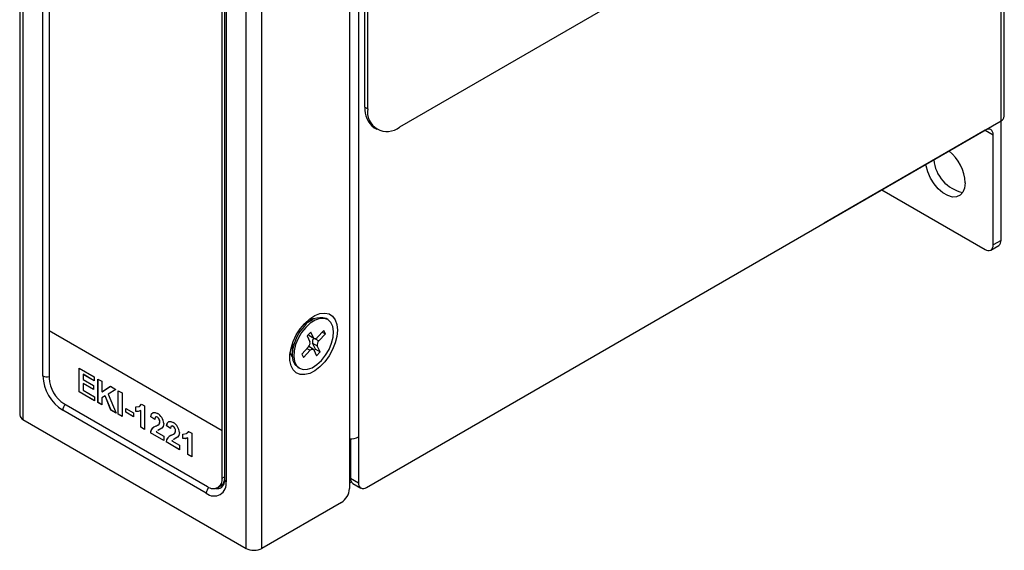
# Model space of a CAD drawing. Header units: millimetres. Extents: x 0 to 629, y 0 to 486.
# Tile 11 of 17: x 428 to 515, y 290 to 337. Entities that reach past the tile are written whole.
import ezdxf

# ---------------------------------------------------------------- set-up
doc = ezdxf.new("R2010")
doc.units = ezdxf.units.MM
doc.header["$LTSCALE"] = 2.25

msp = doc.modelspace()

# ---------------------------------------------------------------- linework, layer by layer
for p, q in [((515.038, 328.077), (515.038, 442.393)), ((515.331, 328.485), (515.331, 442.801)), ((427.771, 416.268), (427.771, 301.952)), ((428.064, 415.859), (428.064, 301.544)), ((457.091, 408.083), (457.091, 295.4)), ((447.899, 290.094), (447.899, 404.409)), ((449.313, 290.094), (449.313, 404.409)), ((457.904, 404.511), (457.904, 299.993)), ((445.777, 300.545), (445.777, 400.857)), ((445.984, 400.735), (445.984, 296.218)), ((446.131, 400.531), (446.131, 296.013)), ((458.47, 329.307), (458.47, 376.258)), ((458.717, 329.164), (458.717, 376.115)), ((511.397, 356.309), (461.546, 327.531)), ((429.832, 305.423), (429.832, 346.502)), ((430.398, 345.684), (430.398, 309.424)), ((458.47, 329.307), (458.717, 329.164)), ((458.611, 295.502), (515.038, 328.077)), ((459.298, 327.476), (459.546, 327.333)), ((515.038, 317.462), (515.038, 328.077)), ((513.624, 327.26), (499.305, 318.994)), ((513.624, 327.26), (514.331, 326.852)), ((514.331, 317.054), (514.331, 326.852)), ((504.43, 321.953), (513.624, 316.645)), ((499.305, 318.994), (499.305, 318.994)), ((514.124, 316.596), (514.831, 317.004)), ((515.038, 317.462), (514.331, 317.054)), ((453.767, 310.384), (453.166, 310.037)), ((455.159, 310.426), (455.018, 310.508)), ((445.777, 300.545), (430.398, 309.424)), ((430.398, 309.424), (430.398, 305.218)), ((453.65, 309.317), (453.325, 308.967)), ((453.478, 309.033), (453.447, 309.098)), ((453.903, 308.788), (453.65, 309.317)), ((454.812, 309.457), (454.228, 308.827)), ((454.369, 308.534), (454.953, 309.163)), ((454.684, 309.318), (454.953, 309.163)), ((454.953, 309.163), (454.812, 309.457)), ((452.022, 308.291), (452, 308.016)), ((453.325, 308.967), (453.578, 308.439)), ((453.478, 309.033), (453.903, 308.788)), ((453.531, 308.975), (453.955, 308.73)), ((454.069, 307.8), (453.816, 308.329)), ((453.816, 308.329), (454.24, 308.084)), ((454.052, 308.717), (454.369, 308.534)), ((452, 308.016), (452, 307.322)), ((453.449, 307.989), (452.865, 307.359)), ((452.865, 307.359), (453.006, 307.066)), ((453.006, 307.066), (453.59, 307.695)), ((453.321, 307.85), (453.59, 307.695)), ((453.863, 307.793), (453.474, 308.017)), ((453.915, 307.734), (454.168, 307.206)), ((453.947, 307.669), (454.069, 307.8)), ((454.069, 307.8), (454.493, 307.555)), ((454.168, 307.206), (454.493, 307.555)), ((454.493, 307.555), (454.24, 308.084)), ((433.059, 306.106), (434.409, 305.326)), ((433.059, 304.009), (433.059, 306.106)), ((433.066, 304.013), (433.066, 306.102)), ((452.518, 306.178), (452.659, 306.096)), ((433.415, 305.559), (433.408, 305.555)), ((433.408, 305.555), (433.408, 305.098)), ((434.409, 304.977), (433.408, 305.555)), ((433.408, 305.098), (434.339, 304.56)), ((433.415, 304.752), (433.408, 304.748)), ((433.408, 304.748), (433.408, 304.157)), ((434.339, 304.211), (433.408, 304.748)), ((434.409, 304.985), (433.415, 305.559)), ((434.339, 304.219), (433.415, 304.752)), ((434.409, 305.326), (434.409, 304.977)), ((434.735, 305.138), (435.085, 304.937)), ((434.735, 303.041), (434.735, 305.138)), ((434.742, 303.045), (434.742, 305.134)), ((435.085, 304.937), (435.085, 303.998)), ((433.066, 304.013), (433.059, 304.009)), ((434.433, 303.216), (433.059, 304.009)), ((434.433, 303.224), (433.066, 304.013)), ((433.408, 304.157), (434.433, 303.565)), ((434.339, 304.56), (434.339, 304.211)), ((435.085, 303.998), (435.85, 304.494)), ((435.092, 304.002), (435.085, 303.998)), ((435.092, 304.002), (435.851, 304.494)), ((436.33, 304.217), (435.64, 303.805)), ((435.85, 304.494), (436.33, 304.217)), ((436.528, 304.103), (436.877, 303.902)), ((436.528, 302.006), (436.528, 304.103)), ((436.535, 302.01), (436.535, 304.099)), ((436.877, 303.902), (436.877, 301.804)), ((434.433, 303.565), (434.433, 303.216)), ((434.742, 303.045), (434.735, 303.041)), ((435.085, 302.839), (434.735, 303.041)), ((435.085, 302.848), (434.742, 303.045)), ((435.376, 303.646), (435.085, 303.472)), ((435.085, 303.472), (435.085, 302.839)), ((435.383, 303.65), (435.376, 303.646)), ((435.888, 302.375), (435.376, 303.646)), ((435.895, 302.38), (435.383, 303.65)), ((435.64, 303.805), (436.353, 302.107)), ((444.363, 294.993), (431.6, 302.361)), ((431.706, 302.953), (444.469, 295.585)), ((435.895, 302.38), (435.888, 302.375)), ((436.353, 302.107), (435.888, 302.375)), ((436.349, 302.118), (435.895, 302.38)), ((437.203, 302.53), (437.878, 302.141)), ((437.203, 302.181), (437.203, 302.53)), ((437.21, 302.185), (437.203, 302.181)), ((437.878, 301.791), (437.203, 302.181)), ((437.21, 302.185), (437.21, 302.526)), ((437.878, 301.799), (437.21, 302.185)), ((437.878, 302.141), (437.878, 301.791)), ((438.088, 302.262), (438.088, 302.665)), ((438.095, 302.266), (438.088, 302.262)), ((438.095, 302.266), (438.095, 302.669)), ((438.479, 302.768), (438.607, 302.911)), ((438.537, 302.347), (438.53, 302.343)), ((438.53, 300.85), (438.53, 302.343)), ((438.537, 300.854), (438.537, 302.347)), ((438.6, 302.907), (438.88, 302.746)), ((438.88, 302.746), (438.88, 300.649)), ((428.064, 301.544), (447.899, 290.094)), ((436.535, 302.01), (436.528, 302.006)), ((436.877, 301.804), (436.528, 302.006)), ((436.877, 301.813), (436.535, 302.01)), ((439.446, 301.794), (439.438, 301.79)), ((439.788, 301.549), (439.438, 301.79)), ((439.795, 301.553), (439.446, 301.794)), ((440.022, 301.745), (440.015, 301.741)), ((440.237, 301.345), (440.23, 301.341)), ((440.842, 300.988), (440.901, 301.235)), ((440.98, 301.306), (441.041, 301.36)), ((438.537, 300.854), (438.53, 300.85)), ((438.88, 300.649), (438.53, 300.85)), ((438.88, 300.657), (438.537, 300.854)), ((439.399, 300.357), (439.392, 300.353)), ((440.579, 299.667), (439.392, 300.353)), ((440.579, 299.675), (439.399, 300.357)), ((439.883, 300.961), (439.977, 301.014)), ((439.974, 300.509), (439.904, 300.46)), ((439.904, 300.46), (440.579, 300.071)), ((440.168, 301.143), (440.161, 301.139)), ((440.842, 300.988), (440.835, 300.984)), ((441.185, 300.743), (440.835, 300.984)), ((441.192, 300.747), (440.842, 300.988)), ((441.419, 300.939), (441.412, 300.934)), ((441.565, 300.337), (441.558, 300.332)), ((441.634, 300.539), (441.627, 300.535)), ((442.67, 300.348), (442.798, 300.492)), ((442.79, 300.488), (443.071, 300.326)), ((445.777, 296.34), (445.777, 300.545)), ((440.579, 300.071), (440.579, 299.667)), ((440.796, 299.55), (440.789, 299.546)), ((441.976, 298.861), (440.789, 299.546)), ((441.976, 298.869), (440.796, 299.55)), ((441.28, 300.154), (441.334, 300.184)), ((441.371, 299.702), (441.301, 299.654)), ((441.301, 299.654), (441.976, 299.264)), ((442.279, 299.842), (442.279, 300.246)), ((442.286, 299.846), (442.279, 299.842)), ((442.286, 299.846), (442.286, 300.25)), ((442.728, 299.928), (442.721, 299.924)), ((442.721, 298.431), (442.721, 299.924)), ((442.728, 298.435), (442.728, 299.928)), ((443.071, 300.326), (443.071, 298.229)), ((457.197, 299.824), (457.197, 296.319)), ((457.904, 299.993), (457.904, 295.911)), ((441.976, 299.264), (441.976, 298.861)), ((442.728, 298.435), (442.721, 298.431)), ((443.071, 298.229), (442.721, 298.431)), ((443.071, 298.237), (442.728, 298.435)), ((445.777, 296.34), (445.984, 296.46)), ((457.197, 296.319), (457.091, 296.258)), ((457.091, 295.919), (457.261, 296.017)), ((457.197, 296.319), (457.904, 295.911)), ((445.394, 295.493), (445.642, 295.636)), ((457.404, 295.861), (458.111, 295.453)), ((456.384, 294.176), (449.313, 290.094))]:
    msp.add_line(p, q)
at = {"flags": 128}
for points in [[(511.856, 322.565), (511.805, 322.106), (511.654, 321.733), (511.412, 321.468), (511.093, 321.326), (510.716, 321.315), (510.302, 321.436), (509.876, 321.682), (509.462, 322.039), (509.084, 322.485), (508.765, 322.996), (508.523, 323.541), (508.372, 324.088), (508.351, 324.216)], [(456.03, 309.486), (455.981, 308.931), (455.834, 308.344), (455.598, 307.754), (455.282, 307.187), (454.903, 306.671), (454.477, 306.229), (454.024, 305.882), (453.566, 305.646), (453.124, 305.532), (452.719, 305.546), (452.369, 305.688), (452.091, 305.949), (451.899, 306.319), (451.8, 306.779), (451.8, 307.309), (451.899, 307.883), (452.091, 308.475), (452.369, 309.057), (452.719, 309.602), (453.124, 310.084), (453.566, 310.48), (454.024, 310.774), (454.477, 310.949), (454.903, 310.999), (455.282, 310.921), (455.598, 310.719), (455.834, 310.401), (455.981, 309.984), (456.03, 309.486)], [(453.207, 309.729), (452.839, 309.268), (452.533, 308.749), (452.307, 308.201), (452.175, 307.657), (452.143, 307.148), (452.214, 306.703), (452.383, 306.349), (452.641, 306.107), (452.973, 305.989), (453.359, 306.004), (453.777, 306.149), (454.203, 306.418), (454.612, 306.794), (454.979, 307.254), (455.285, 307.774), (455.511, 308.322), (455.643, 308.866), (455.675, 309.375), (455.604, 309.819), (455.435, 310.173), (455.177, 310.416), (454.845, 310.533), (454.459, 310.519), (454.041, 310.373), (453.615, 310.105), (453.207, 309.729)], [(453.166, 310.037), (452.993, 309.922), (452.939, 309.88)], [(453.964, 310.485), (453.853, 310.495), (453.519, 310.444)], [(453.065, 309.811), (452.697, 309.35), (452.392, 308.83), (452.166, 308.282), (452.034, 307.738), (452.002, 307.229), (452.073, 306.785), (452.242, 306.431), (452.5, 306.188), (452.518, 306.178)], [(453.531, 308.975), (453.502, 308.998), (453.478, 309.033)], [(454.228, 308.827), (454.182, 308.784), (454.134, 308.749), (454.085, 308.726), (454.039, 308.715), (453.996, 308.715), (453.958, 308.728), (453.926, 308.753), (453.903, 308.788)], [(451.824, 307.507), (451.905, 307.27), (452.011, 307.101)], [(453.59, 307.695), (453.636, 307.739), (453.684, 307.773), (453.733, 307.796), (453.779, 307.808), (453.823, 307.807), (453.861, 307.794), (453.892, 307.77), (453.915, 307.734)], [(438.088, 302.665), (438.425, 302.711), (438.6, 302.907)], [(438.53, 302.343), (438.299, 302.259), (438.088, 302.262)], [(438.537, 302.347), (438.306, 302.263), (438.095, 302.266)], [(439.438, 301.79), (439.497, 302.038), (439.65, 302.174), (439.827, 302.17), (440.022, 302.086)], [(439.446, 301.794), (439.504, 302.042), (439.644, 302.167)], [(440.015, 301.741), (439.94, 301.772), (439.874, 301.768), (439.827, 301.726), (439.788, 301.549)], [(440.022, 301.745), (439.947, 301.776), (439.881, 301.772), (439.841, 301.736)], [(440.161, 301.139), (440.215, 301.238), (440.23, 301.341)], [(440.168, 301.143), (440.222, 301.242), (440.237, 301.345)], [(440.835, 300.984), (440.894, 301.231), (441.047, 301.368), (441.224, 301.363), (441.419, 301.28)], [(440.005, 301.029), (440.044, 301.051), (440.161, 301.139)], [(440.012, 301.033), (440.051, 301.055), (440.168, 301.143)], [(440.403, 300.77), (440.116, 300.608), (440.04, 300.555)], [(440.348, 300.739), (440.124, 300.612), (440.047, 300.559)], [(440.579, 301.194), (440.519, 300.917), (440.403, 300.77)], [(441.412, 300.934), (441.337, 300.965), (441.271, 300.961), (441.224, 300.92), (441.185, 300.743)], [(441.419, 300.939), (441.344, 300.97), (441.278, 300.965), (441.238, 300.93)], [(441.374, 300.207), (441.441, 300.245), (441.558, 300.332)], [(441.381, 300.211), (441.448, 300.249), (441.565, 300.337)], [(441.558, 300.332), (441.612, 300.431), (441.627, 300.535)], [(441.565, 300.337), (441.619, 300.435), (441.634, 300.539)], [(441.976, 300.388), (441.916, 300.11), (441.8, 299.963)], [(442.279, 300.246), (442.616, 300.292), (442.79, 300.488)], [(441.8, 299.963), (441.513, 299.802), (441.437, 299.748)], [(441.745, 299.932), (441.521, 299.806), (441.444, 299.753)], [(442.721, 299.924), (442.49, 299.84), (442.279, 299.842)], [(442.728, 299.928), (442.497, 299.844), (442.286, 299.846)]]:
    msp.add_lwpolyline(points, dxfattribs=at)
for centre, radius, start, end in [((460.43, 329.091), 1.972, 173.70115, 234.98667), ((460.442, 328.885), 1.747, 170.78596, 309.20329), ((514.831, 328.535), 0.503, 294.37466, 354.3052), ((513.9, 326.922), 0.437, 350.78596, 129.20329), ((507.99, 322.387), 3.871, 2.64286, 51.26638), ((512.325, 324.922), 3.281, 185.20361, 257.96192), ((513.9, 316.984), 0.437, 230.79671, 9.21404), ((514.548, 317.408), 0.493, 305.01333, 6.29885), ((454.519, 308.822), 1.758, 73.52901, 145.78728), ((453.135, 308.322), 0.459, 313.35008, 14.72772), ((454.251, 308.445), 0.451, 137.36472, 194.92956), ((454.683, 308.2), 0.459, 133.35008, 194.72772), ((433.67, 305.597), 3.842, 182.60548, 237.39452), ((430.189, 306.125), 0.788, 243.07788, 285.35904), ((433.238, 305.348), 2.843, 182.60548, 237.39452), ((432.387, 302.318), 0.788, 134.6372, 176.9261), ((439.504, 301.143), 1.076, 2.72751, 61.25441), ((428.272, 302.002), 0.503, 185.6948, 245.62534), ((439.785, 301.359), 0.445, 357.67481, 58.9835), ((439.792, 301.364), 0.445, 357.67481, 58.9835), ((440.901, 300.336), 1.076, 2.72751, 61.25441), ((440.102, 300.281), 0.714, 107.88244, 174.25042), ((439.926, 300.363), 0.527, 123.32104, 180.6331), ((441.182, 300.553), 0.445, 357.67481, 58.9835), ((441.189, 300.557), 0.445, 357.67481, 58.9835), ((441.499, 299.475), 0.714, 107.88244, 174.25042), ((441.454, 299.5), 0.66, 110.27824, 175.59407), ((457.208, 301.329), 1.506, 265.52991, 297.52223), ((445.053, 295.839), 1.092, 230.79671, 9.21404), ((444.98, 296.211), 0.808, 230.79671, 9.21404), ((445.249, 296.272), 0.747, 301.69943, 347.98328), ((445.191, 296.113), 0.801, 311.10947, 7.47337), ((446.235, 296.242), 0.251, 185.6948, 245.62534), ((457.687, 296.265), 0.493, 173.70115, 234.98667), ((445.15, 294.95), 0.788, 134.12842, 176.93478), ((445.345, 296.184), 0.773, 260.00574, 298.95415), ((455.556, 295.47), 1.537, 302.60548, 357.39452), ((458.335, 295.841), 0.437, 170.78596, 309.20329), ((448.606, 291.458), 1.537, 242.60967, 297.39033)]:
    msp.add_arc(centre, radius, start, end)

doc.saveas('drawing.dxf')
